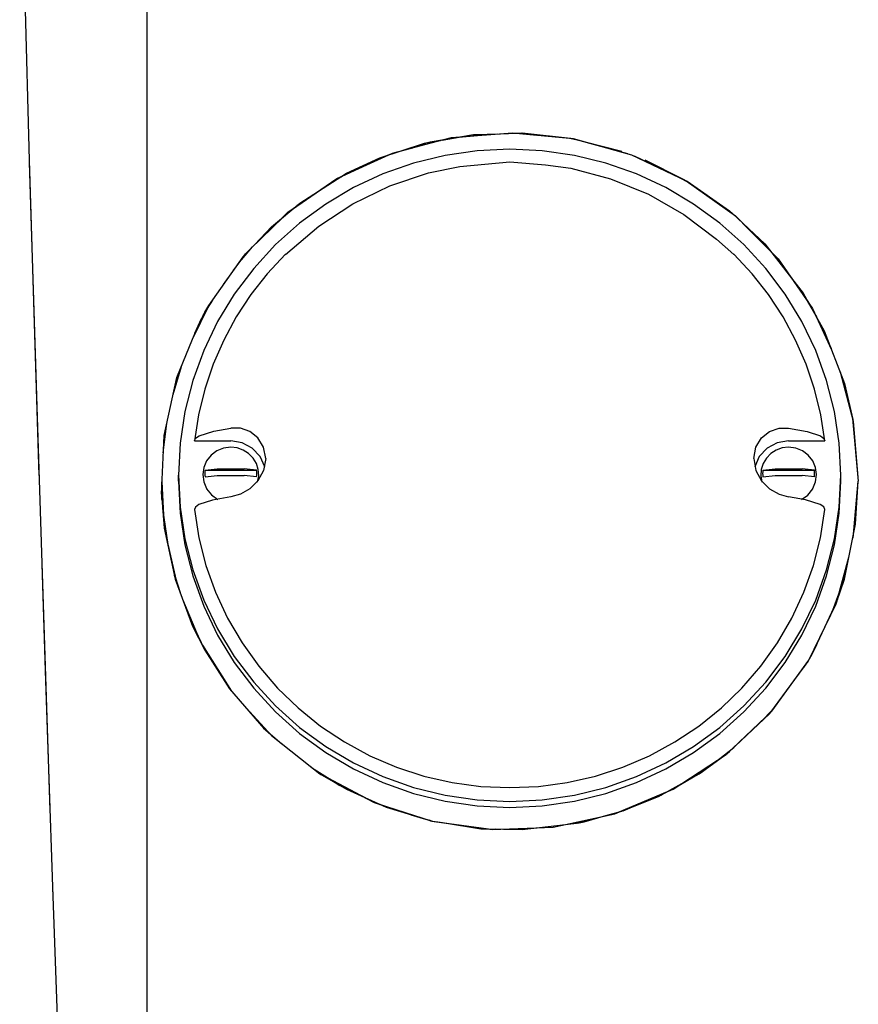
# Model space of a CAD drawing. Header units: millimetres. Extents: x 96940 to 101272, y 432237 to 434659.
# Tile 109 of 256: x 97684.039 to 97684.165, y 432612.039 to 432612.185. Entities that reach past the tile are written whole.
import ezdxf

# ---------------------------------------------------------------- set-up
doc = ezdxf.new("R2010")
doc.units = ezdxf.units.MM
doc.layers.add('citadis', color=7, linetype='Continuous')

msp = doc.modelspace()

# ---------------------------------------------------------------- linework, layer by layer
at = {"layer": 'citadis', "color": 7}
for p, q in [((97684.03944, 432612.21544), (97684.04086, 432612.16453)), ((97684.05846, 432612.16079), (97684.05846, 432612.18709)), ((97684.10391, 432612.16789), (97684.11299, 432612.16861)), ((97684.10511, 432612.16798), (97684.10719, 432612.16833)), ((97684.10515, 432612.16799), (97684.11077, 432612.16846)), ((97684.10717, 432612.16833), (97684.10824, 432612.16837)), ((97684.10719, 432612.16833), (97684.11122, 432612.16847)), ((97684.11122, 432612.16847), (97684.11361, 432612.16855)), ((97684.11299, 432612.16861), (97684.11299, 432612.16861)), ((97684.11299, 432612.16861), (97684.12203, 432612.16775)), ((97684.11348, 432612.16855), (97684.11663, 432612.16826)), ((97684.11361, 432612.16855), (97684.11441, 432612.16858)), ((97684.11363, 432612.16855), (97684.12168, 432612.16781)), ((97684.11436, 432612.16858), (97684.11604, 432612.16841)), ((97684.11441, 432612.16858), (97684.12166, 432612.16781)), ((97684.09321, 432612.16488), (97684.09988, 432612.16704)), ((97684.09666, 432612.16599), (97684.10391, 432612.16789)), ((97684.09673, 432612.16602), (97684.10254, 432612.16755)), ((97684.09679, 432612.16603), (97684.09999, 432612.16707)), ((97684.09988, 432612.16704), (97684.1007, 432612.16724)), ((97684.10012, 432612.1671), (97684.10226, 432612.16747)), ((97684.1007, 432612.16724), (97684.10275, 432612.16758)), ((97684.10248, 432612.16751), (97684.10505, 432612.16797)), ((97684.10275, 432612.16758), (97684.10511, 432612.16798)), ((97684.10391, 432612.16789), (97684.10391, 432612.16789)), ((97684.10499, 432612.16796), (97684.10721, 432612.16815)), ((97684.1052, 432612.16799), (97684.10581, 432612.1681)), ((97684.12153, 432612.16783), (97684.12157, 432612.16782)), ((97684.12166, 432612.16781), (97684.12185, 432612.16776)), ((97684.12175, 432612.16777), (97684.12266, 432612.16755)), ((97684.12185, 432612.16776), (97684.12362, 432612.16731)), ((97684.12203, 432612.16775), (97684.12203, 432612.16775)), ((97684.12203, 432612.16775), (97684.13077, 432612.16533)), ((97684.12251, 432612.16759), (97684.12597, 432612.16666)), ((97684.12362, 432612.16731), (97684.12932, 432612.16584)), ((97684.12395, 432612.16722), (97684.13013, 432612.16553)), ((97684.08677, 432612.16177), (97684.09507, 432612.16558)), ((97684.08744, 432612.16207), (97684.09433, 432612.16524)), ((97684.09433, 432612.16524), (97684.09672, 432612.16601)), ((97684.09507, 432612.16558), (97684.09598, 432612.16582)), ((97684.09655, 432612.16596), (97684.09813, 432612.16638)), ((97684.10293, 432612.16523), (97684.09822, 432612.16407)), ((97684.10773, 432612.16593), (97684.10293, 432612.16523)), ((97684.11257, 432612.16616), (97684.10773, 432612.16593)), ((97684.11742, 432612.16593), (97684.11257, 432612.16616)), ((97684.12222, 432612.16523), (97684.11742, 432612.16593)), ((97684.12692, 432612.16407), (97684.12222, 432612.16523)), ((97684.13077, 432612.16533), (97684.13893, 432612.16144)), ((97684.04086, 432612.16453), (97684.0423, 432612.11744)), ((97684.04086, 432612.16452), (97684.04087, 432612.16418)), ((97684.04087, 432612.16418), (97684.04202, 432612.12617)), ((97684.05846, 432612.16487), (97684.05846, 432612.1649)), ((97684.08745, 432612.16207), (97684.09423, 432612.16521)), ((97684.08764, 432612.16216), (97684.09322, 432612.16488)), ((97684.08822, 432612.16256), (97684.09321, 432612.16488)), ((97684.09822, 432612.16407), (97684.09366, 432612.16246)), ((97684.10514, 432612.16358), (97684.11257, 432612.16428)), ((97684.11257, 432612.16428), (97684.11792, 432612.16384)), ((97684.11792, 432612.16384), (97684.1217, 432612.1633)), ((97684.13149, 432612.16246), (97684.12692, 432612.16407)), ((97684.13116, 432612.16514), (97684.13762, 432612.16209)), ((97684.13272, 432612.16455), (97684.13847, 432612.16166)), ((97684.08124, 432612.15812), (97684.08822, 432612.16256)), ((97684.09366, 432612.16246), (97684.08927, 432612.16042)), ((97684.09466, 432612.16067), (97684.10046, 432612.16261)), ((97684.10046, 432612.16261), (97684.10514, 432612.16358)), ((97684.1217, 432612.1633), (97684.12762, 432612.16174)), ((97684.13587, 432612.16042), (97684.13149, 432612.16246)), ((97684.07947, 432612.15673), (97684.08677, 432612.16177)), ((97684.08742, 432612.16205), (97684.08757, 432612.16213)), ((97684.12762, 432612.16174), (97684.13327, 432612.15943)), ((97684.13758, 432612.16211), (97684.1376, 432612.1621)), ((97684.13791, 432612.16193), (97684.13924, 432612.1612)), ((97684.13847, 432612.16166), (97684.13899, 432612.1614)), ((97684.13885, 432612.16147), (97684.14284, 432612.15867)), ((97684.13893, 432612.16144), (97684.14629, 432612.15621)), ((97684.13899, 432612.1614), (97684.14571, 432612.15665)), ((97684.13899, 432612.1614), (97684.13907, 432612.16136)), ((97684.13907, 432612.16136), (97684.14538, 432612.15696)), ((97684.13942, 432612.1611), (97684.13955, 432612.16103)), ((97684.05846, 432612.13194), (97684.05846, 432612.16079)), ((97684.08014, 432612.15719), (97684.08431, 432612.16007)), ((97684.08927, 432612.16042), (97684.08511, 432612.15796)), ((97684.08917, 432612.15801), (97684.09466, 432612.16067)), ((97684.13327, 432612.15943), (97684.13857, 432612.15642)), ((97684.14003, 432612.15796), (97684.13587, 432612.16042)), ((97684.077, 432612.15455), (97684.08124, 432612.15812)), ((97684.08087, 432612.1578), (97684.08278, 432612.1591)), ((97684.08511, 432612.15796), (97684.08122, 432612.15511)), ((97684.08408, 432612.15466), (97684.08917, 432612.15801)), ((97684.14393, 432612.15511), (97684.14003, 432612.15796)), ((97684.14366, 432612.15815), (97684.14563, 432612.15672)), ((97684.07314, 432612.15053), (97684.07947, 432612.15673)), ((97684.07604, 432612.15354), (97684.07948, 432612.15664)), ((97684.13857, 432612.15642), (97684.14343, 432612.15274)), ((97684.14538, 432612.15696), (97684.14581, 432612.15655)), ((97684.14581, 432612.15655), (97684.15067, 432612.15203)), ((97684.07388, 432612.15126), (97684.07874, 432612.15601)), ((97684.08122, 432612.15511), (97684.07762, 432612.15191)), ((97684.14752, 432612.15191), (97684.14393, 432612.15511)), ((97684.14629, 432612.15621), (97684.15263, 432612.1498)), ((97684.14734, 432612.15513), (97684.15151, 432612.15095)), ((97684.07278, 432612.1501), (97684.077, 432612.15455)), ((97684.07911, 432612.15044), (97684.08408, 432612.15466)), ((97684.14768, 432612.15482), (97684.15149, 432612.15097)), ((97684.14857, 432612.15399), (97684.15088, 432612.15175)), ((97684.14343, 432612.15274), (97684.14604, 432612.15044)), ((97684.15067, 432612.15203), (97684.15637, 432612.14468)), ((97684.06984, 432612.14596), (97684.07314, 432612.15053)), ((97684.072, 432612.14899), (97684.07418, 432612.15157)), ((97684.07762, 432612.15191), (97684.07436, 432612.14837)), ((97684.15078, 432612.14837), (97684.14752, 432612.15191)), ((97684.06769, 432612.1428), (97684.07278, 432612.1501)), ((97684.07131, 432612.148), (97684.07302, 432612.15036)), ((97684.07909, 432612.15046), (97684.07639, 432612.14756)), ((97684.14876, 432612.14756), (97684.14605, 432612.15046)), ((97684.15263, 432612.1498), (97684.15775, 432612.1424)), ((97684.07436, 432612.14837), (97684.07147, 432612.14453)), ((97684.15367, 432612.14453), (97684.15078, 432612.14837)), ((97684.07639, 432612.14756), (97684.07394, 432612.14445)), ((97684.1512, 432612.14445), (97684.14876, 432612.14756)), ((97684.15443, 432612.14718), (97684.15715, 432612.14329)), ((97684.15457, 432612.147), (97684.15714, 432612.14331)), ((97684.15601, 432612.14515), (97684.15679, 432612.1438)), ((97684.15637, 432612.14468), (97684.15953, 432612.13902)), ((97684.06749, 432612.14239), (97684.06826, 432612.14362)), ((97684.07147, 432612.14453), (97684.06898, 432612.14043)), ((97684.07394, 432612.14445), (97684.07177, 432612.14115)), ((97684.15337, 432612.14115), (97684.1512, 432612.14445)), ((97684.15617, 432612.14043), (97684.15367, 432612.14453)), ((97684.15682, 432612.14377), (97684.15834, 432612.14115)), ((97684.06523, 432612.13779), (97684.06776, 432612.14295)), ((97684.06529, 432612.13792), (97684.06768, 432612.14279)), ((97684.0662, 432612.14015), (97684.06708, 432612.14181)), ((97684.06684, 432612.14135), (97684.06748, 432612.14238)), ((97684.06708, 432612.14181), (97684.06736, 432612.14233)), ((97684.06736, 432612.14233), (97684.06769, 432612.1428)), ((97684.06752, 432612.14244), (97684.06771, 432612.14284)), ((97684.15775, 432612.1424), (97684.16062, 432612.1362)), ((97684.0656, 432612.13869), (97684.06659, 432612.14089)), ((97684.06898, 432612.14043), (97684.06691, 432612.13611)), ((97684.07177, 432612.14115), (97684.06989, 432612.13767)), ((97684.15525, 432612.13767), (97684.15337, 432612.14115)), ((97684.15824, 432612.13611), (97684.15617, 432612.14043)), ((97684.15822, 432612.14137), (97684.16053, 432612.13639)), ((97684.06524, 432612.13781), (97684.0662, 432612.14015)), ((97684.15935, 432612.13934), (97684.16017, 432612.13733)), ((97684.15953, 432612.13902), (97684.16252, 432612.13118)), ((97684.0629, 432612.13206), (97684.06524, 432612.13781)), ((97684.06989, 432612.13767), (97684.06832, 432612.13406)), ((97684.15683, 432612.13406), (97684.15525, 432612.13767)), ((97684.06691, 432612.13611), (97684.06527, 432612.13162)), ((97684.15987, 432612.13162), (97684.15824, 432612.13611)), ((97684.06234, 432612.12952), (97684.06357, 432612.13371)), ((97684.06236, 432612.12963), (97684.06356, 432612.13369)), ((97684.06252, 432612.13037), (97684.06332, 432612.1331)), ((97684.06832, 432612.13406), (97684.06705, 432612.13032)), ((97684.15809, 432612.13032), (97684.15683, 432612.13406)), ((97684.16188, 432612.1329), (97684.16383, 432612.12554)), ((97684.05846, 432612.10895), (97684.05846, 432612.13194)), ((97684.06099, 432612.12343), (97684.0629, 432612.13206)), ((97684.06527, 432612.13162), (97684.06409, 432612.12698)), ((97684.16105, 432612.12698), (97684.15987, 432612.13162)), ((97684.16222, 432612.13198), (97684.16366, 432612.12634)), ((97684.06705, 432612.13032), (97684.06612, 432612.1265)), ((97684.15903, 432612.1265), (97684.15809, 432612.13032)), ((97684.16252, 432612.13118), (97684.16378, 432612.12582)), ((97684.04202, 432612.12617), (97684.04272, 432612.10436)), ((97684.06409, 432612.12698), (97684.06338, 432612.12226)), ((97684.06612, 432612.1265), (97684.06551, 432612.12261)), ((97684.15963, 432612.12261), (97684.15903, 432612.1265)), ((97684.16176, 432612.12226), (97684.16105, 432612.12698)), ((97684.16375, 432612.12594), (97684.1646, 432612.11658)), ((97684.16377, 432612.12579), (97684.16379, 432612.12569)), ((97684.16378, 432612.12582), (97684.1646, 432612.11658)), ((97684.16383, 432612.12554), (97684.1646, 432612.11658)), ((97684.06087, 432612.12085), (97684.06138, 432612.12519)), ((97684.06094, 432612.1222), (97684.06135, 432612.12506)), ((97684.06841, 432612.12405), (97684.07095, 432612.1245)), ((97684.07237, 432612.1245), (97684.07095, 432612.1245)), ((97684.07378, 432612.12404), (97684.07237, 432612.1245)), ((97684.15137, 432612.12404), (97684.15277, 432612.1245)), ((97684.15277, 432612.1245), (97684.1542, 432612.1245)), ((97684.1542, 432612.1245), (97684.15696, 432612.124)), ((97684.06058, 432612.11468), (97684.06099, 432612.12343)), ((97684.06551, 432612.12261), (97684.06569, 432612.123)), ((97684.06551, 432612.12261), (97684.07095, 432612.12261)), ((97684.06569, 432612.123), (97684.06624, 432612.12337)), ((97684.06624, 432612.12337), (97684.06841, 432612.12405)), ((97684.07264, 432612.12233), (97684.07095, 432612.12261)), ((97684.075, 432612.12309), (97684.07378, 432612.12404)), ((97684.07584, 432612.12169), (97684.075, 432612.12309)), ((97684.1493, 432612.12169), (97684.15015, 432612.12309)), ((97684.15015, 432612.12309), (97684.15137, 432612.12404)), ((97684.1542, 432612.12261), (97684.1525, 432612.12233)), ((97684.1542, 432612.12261), (97684.15963, 432612.12261)), ((97684.15696, 432612.124), (97684.15896, 432612.12335)), ((97684.15896, 432612.12335), (97684.15947, 432612.12298)), ((97684.15947, 432612.12298), (97684.15963, 432612.12261)), ((97684.06338, 432612.12226), (97684.06314, 432612.11749)), ((97684.06987, 432612.12154), (97684.06887, 432612.12113)), ((97684.07095, 432612.12168), (97684.06987, 432612.12154)), ((97684.0719, 432612.12157), (97684.07095, 432612.12168)), ((97684.0728, 432612.12125), (97684.0719, 432612.12157)), ((97684.07415, 432612.12152), (97684.07264, 432612.12233)), ((97684.07361, 432612.12073), (97684.0728, 432612.12125)), ((97684.07531, 432612.12028), (97684.07415, 432612.12152)), ((97684.07615, 432612.11999), (97684.07584, 432612.12169)), ((97684.14899, 432612.11999), (97684.1493, 432612.12169)), ((97684.15099, 432612.12152), (97684.14983, 432612.12028)), ((97684.1525, 432612.12233), (97684.15099, 432612.12152)), ((97684.15234, 432612.12125), (97684.15154, 432612.12073)), ((97684.15325, 432612.12157), (97684.15234, 432612.12125)), ((97684.1542, 432612.12168), (97684.15325, 432612.12157)), ((97684.15527, 432612.12154), (97684.1542, 432612.12168)), ((97684.15628, 432612.12113), (97684.15527, 432612.12154)), ((97684.162, 432612.11749), (97684.16176, 432612.12226)), ((97684.068, 432612.12047), (97684.06734, 432612.11963)), ((97684.06887, 432612.12113), (97684.068, 432612.12047)), ((97684.07427, 432612.12005), (97684.07361, 432612.12073)), ((97684.07476, 432612.11923), (97684.07427, 432612.12005)), ((97684.076, 432612.11873), (97684.07531, 432612.12028)), ((97684.07615, 432612.11999), (97684.07584, 432612.11822)), ((97684.14899, 432612.11999), (97684.1493, 432612.11822)), ((97684.14983, 432612.12028), (97684.14915, 432612.11873)), ((97684.15088, 432612.12005), (97684.15039, 432612.11923)), ((97684.15154, 432612.12073), (97684.15088, 432612.12005)), ((97684.15714, 432612.12047), (97684.15628, 432612.12113)), ((97684.1578, 432612.11963), (97684.15714, 432612.12047)), ((97684.06693, 432612.11864), (97684.06679, 432612.11758)), ((97684.06734, 432612.11963), (97684.06693, 432612.11864)), ((97684.0671, 432612.11827), (97684.06893, 432612.11845)), ((97684.0671, 432612.11827), (97684.0748, 432612.11827)), ((97684.06893, 432612.11845), (97684.07296, 432612.11845)), ((97684.0748, 432612.11827), (97684.07296, 432612.11845)), ((97684.07504, 432612.11833), (97684.07476, 432612.11923)), ((97684.07584, 432612.11822), (97684.075, 432612.11665)), ((97684.07511, 432612.11739), (97684.07504, 432612.11833)), ((97684.1493, 432612.11822), (97684.15015, 432612.11665)), ((97684.15011, 432612.11833), (97684.15004, 432612.11739)), ((97684.15039, 432612.11923), (97684.15011, 432612.11833)), ((97684.15035, 432612.11827), (97684.15218, 432612.11845)), ((97684.15035, 432612.11827), (97684.15805, 432612.11827)), ((97684.15218, 432612.11845), (97684.15621, 432612.11845)), ((97684.15805, 432612.11827), (97684.15621, 432612.11845)), ((97684.15822, 432612.11864), (97684.1578, 432612.11963)), ((97684.15836, 432612.11758), (97684.15822, 432612.11864)), ((97684.06314, 432612.11749), (97684.06338, 432612.11271)), ((97684.06314, 432612.11658), (97684.06314, 432612.11749)), ((97684.06679, 432612.11758), (97684.06693, 432612.11652)), ((97684.0671, 432612.11724), (97684.06893, 432612.11743)), ((97684.06893, 432612.11743), (97684.07296, 432612.11743)), ((97684.0748, 432612.11724), (97684.07296, 432612.11743)), ((97684.07495, 432612.11646), (97684.07511, 432612.11739)), ((97684.15004, 432612.11739), (97684.15019, 432612.11646)), ((97684.15035, 432612.11724), (97684.15218, 432612.11743)), ((97684.15218, 432612.11743), (97684.15621, 432612.11743)), ((97684.15805, 432612.11724), (97684.15621, 432612.11743)), ((97684.15822, 432612.11652), (97684.15836, 432612.11758)), ((97684.16176, 432612.11271), (97684.162, 432612.11749)), ((97684.162, 432612.11658), (97684.162, 432612.11749)), ((97684.06065, 432612.11385), (97684.06067, 432612.11652)), ((97684.06066, 432612.11648), (97684.06102, 432612.10958)), ((97684.06314, 432612.11658), (97684.06338, 432612.11181)), ((97684.06693, 432612.11652), (97684.06734, 432612.11553)), ((97684.06734, 432612.11553), (97684.06736, 432612.11545)), ((97684.06734, 432612.11544), (97684.06805, 432612.11454)), ((97684.07378, 432612.11544), (97684.07237, 432612.11464)), ((97684.075, 432612.11665), (97684.07378, 432612.11544)), ((97684.15015, 432612.11665), (97684.15137, 432612.11544)), ((97684.15137, 432612.11544), (97684.15277, 432612.11464)), ((97684.15708, 432612.11453), (97684.1578, 432612.11544)), ((97684.15777, 432612.11545), (97684.1578, 432612.11553)), ((97684.1578, 432612.11553), (97684.15822, 432612.11652)), ((97684.16176, 432612.11181), (97684.162, 432612.11658)), ((97684.16385, 432612.10811), (97684.1646, 432612.11658)), ((97684.16413, 432612.10983), (97684.1646, 432612.11658)), ((97684.1642, 432612.11019), (97684.1646, 432612.11658)), ((97684.06058, 432612.11468), (97684.06102, 432612.10958)), ((97684.06805, 432612.11454), (97684.06899, 432612.11387)), ((97684.07095, 432612.11425), (97684.06819, 432612.11375)), ((97684.07237, 432612.11464), (97684.07095, 432612.11425)), ((97684.15277, 432612.11464), (97684.1542, 432612.11425)), ((97684.15674, 432612.1138), (97684.1542, 432612.11425)), ((97684.15614, 432612.11386), (97684.15708, 432612.11453)), ((97684.1589, 432612.11313), (97684.15674, 432612.1138)), ((97684.06076, 432612.11251), (97684.06156, 432612.10717)), ((97684.06338, 432612.11271), (97684.06409, 432612.10799)), ((97684.06568, 432612.11274), (97684.06551, 432612.11236)), ((97684.06551, 432612.11236), (97684.06618, 432612.10816)), ((97684.06618, 432612.1131), (97684.06568, 432612.11274)), ((97684.06819, 432612.11375), (97684.06618, 432612.1131)), ((97684.15946, 432612.11275), (97684.1589, 432612.11313)), ((97684.15896, 432612.10816), (97684.15963, 432612.11236)), ((97684.15963, 432612.11236), (97684.15946, 432612.11275)), ((97684.16105, 432612.10799), (97684.16176, 432612.11271)), ((97684.06091, 432612.1115), (97684.061, 432612.10977)), ((97684.06338, 432612.11181), (97684.06409, 432612.10709)), ((97684.16105, 432612.10709), (97684.16176, 432612.11181)), ((97684.06101, 432612.10961), (97684.06103, 432612.1095)), ((97684.06102, 432612.10958), (97684.06102, 432612.10958)), ((97684.06102, 432612.10958), (97684.06287, 432612.10133)), ((97684.06102, 432612.10958), (97684.06263, 432612.10197)), ((97684.06102, 432612.10958), (97684.06102, 432612.10958)), ((97684.06102, 432612.10958), (97684.06102, 432612.10958)), ((97684.16252, 432612.102), (97684.1642, 432612.11019)), ((97684.05846, 432612.07935), (97684.05846, 432612.10895)), ((97684.06409, 432612.10799), (97684.06527, 432612.10336)), ((97684.06618, 432612.10816), (97684.06724, 432612.10403)), ((97684.15791, 432612.10403), (97684.15896, 432612.10816)), ((97684.15987, 432612.10336), (97684.16105, 432612.10799)), ((97684.06409, 432612.10709), (97684.06527, 432612.10245)), ((97684.15987, 432612.10245), (97684.16105, 432612.10709)), ((97684.1613, 432612.09832), (97684.16321, 432612.10527)), ((97684.16133, 432612.09846), (97684.16314, 432612.10503)), ((97684.04272, 432612.10436), (97684.04395, 432612.06746)), ((97684.04273, 432612.10421), (97684.04324, 432612.08829)), ((97684.06724, 432612.10403), (97684.06867, 432612.10002)), ((97684.15647, 432612.10002), (97684.15791, 432612.10403)), ((97684.16149, 432612.09887), (97684.1631, 432612.10483)), ((97684.0625, 432612.10259), (97684.06278, 432612.10159)), ((97684.06251, 432612.10257), (97684.06277, 432612.10161)), ((97684.06265, 432612.10231), (97684.06338, 432612.09998)), ((97684.06527, 432612.10336), (97684.06691, 432612.09886)), ((97684.06527, 432612.10245), (97684.06691, 432612.09795)), ((97684.15824, 432612.09886), (97684.15987, 432612.10336)), ((97684.15824, 432612.09795), (97684.15987, 432612.10245)), ((97684.16187, 432612.10025), (97684.16255, 432612.10213)), ((97684.06263, 432612.10197), (97684.06525, 432612.09495)), ((97684.16142, 432612.09864), (97684.16252, 432612.102)), ((97684.06867, 432612.10002), (97684.07047, 432612.09615)), ((97684.15467, 432612.09615), (97684.15647, 432612.10002)), ((97684.16082, 432612.09736), (97684.1617, 432612.09978)), ((97684.06374, 432612.09901), (97684.06622, 432612.09306)), ((97684.06691, 432612.09886), (97684.06898, 432612.09454)), ((97684.06691, 432612.09795), (97684.06898, 432612.09364)), ((97684.15617, 432612.09454), (97684.15824, 432612.09886)), ((97684.15617, 432612.09364), (97684.15824, 432612.09795)), ((97684.15723, 432612.08988), (97684.1613, 432612.09832)), ((97684.15778, 432612.09088), (97684.16142, 432612.09864)), ((97684.1614, 432612.09861), (97684.16145, 432612.09873)), ((97684.06475, 432612.09631), (97684.06697, 432612.09158)), ((97684.07047, 432612.09615), (97684.07262, 432612.09246)), ((97684.15252, 432612.09246), (97684.15467, 432612.09615)), ((97684.06525, 432612.09495), (97684.06708, 432612.09137)), ((97684.06577, 432612.09413), (97684.06621, 432612.09306)), ((97684.06898, 432612.09454), (97684.07147, 432612.09044)), ((97684.06898, 432612.09364), (97684.07147, 432612.08954)), ((97684.15367, 432612.09044), (97684.15617, 432612.09454)), ((97684.15367, 432612.08954), (97684.15617, 432612.09364)), ((97684.0667, 432612.09212), (97684.07105, 432612.08528)), ((97684.06671, 432612.0921), (97684.06678, 432612.09198)), ((97684.07262, 432612.09246), (97684.07511, 432612.08898)), ((97684.15004, 432612.08898), (97684.15252, 432612.09246)), ((97684.157, 432612.08956), (97684.15839, 432612.09219)), ((97684.06708, 432612.09137), (97684.07077, 432612.08561)), ((97684.07147, 432612.09044), (97684.07436, 432612.0866)), ((97684.15078, 432612.0866), (97684.15367, 432612.09044)), ((97684.15709, 432612.08964), (97684.15778, 432612.09088)), ((97684.15727, 432612.08997), (97684.15783, 432612.09113)), ((97684.07147, 432612.08954), (97684.07436, 432612.0857)), ((97684.07511, 432612.08898), (97684.0779, 432612.08573)), ((97684.14724, 432612.08573), (97684.15004, 432612.08898)), ((97684.15078, 432612.0857), (97684.15367, 432612.08954)), ((97684.1514, 432612.08195), (97684.15709, 432612.08964)), ((97684.1517, 432612.08228), (97684.15723, 432612.08988)), ((97684.15646, 432612.0888), (97684.15718, 432612.08981)), ((97684.15693, 432612.08943), (97684.15699, 432612.08953)), ((97684.04324, 432612.08829), (97684.04433, 432612.05606)), ((97684.06886, 432612.08858), (97684.07092, 432612.08544)), ((97684.07436, 432612.0866), (97684.07762, 432612.08307)), ((97684.14752, 432612.08307), (97684.15078, 432612.0866)), ((97684.07077, 432612.08561), (97684.07589, 432612.07968)), ((97684.07436, 432612.0857), (97684.07762, 432612.08216)), ((97684.0779, 432612.08573), (97684.08099, 432612.08275)), ((97684.14416, 432612.08275), (97684.14724, 432612.08573)), ((97684.14752, 432612.08216), (97684.15078, 432612.0857)), ((97684.07266, 432612.08342), (97684.07706, 432612.0786)), ((97684.07762, 432612.08307), (97684.08122, 432612.07986)), ((97684.14393, 432612.07986), (97684.14752, 432612.08307)), ((97684.07762, 432612.08216), (97684.08122, 432612.07895)), ((97684.08099, 432612.08275), (97684.08433, 432612.08006)), ((97684.14081, 432612.08006), (97684.14416, 432612.08275)), ((97684.14393, 432612.07895), (97684.14752, 432612.08216)), ((97684.14487, 432612.07579), (97684.1517, 432612.08228)), ((97684.14538, 432612.07625), (97684.1514, 432612.08195)), ((97684.15005, 432612.08067), (97684.15183, 432612.08253)), ((97684.15055, 432612.08119), (97684.15154, 432612.08213)), ((97684.08433, 432612.08006), (97684.08792, 432612.07768)), ((97684.13723, 432612.07768), (97684.14081, 432612.08006)), ((97684.05846, 432612.05726), (97684.05846, 432612.07935)), ((97684.07584, 432612.07975), (97684.07857, 432612.07741)), ((97684.07589, 432612.07968), (97684.077, 432612.07864)), ((97684.07667, 432612.07903), (97684.07709, 432612.07857)), ((97684.077, 432612.07864), (97684.08425, 432612.07293)), ((97684.08122, 432612.07986), (97684.08511, 432612.07701)), ((97684.08122, 432612.07895), (97684.08511, 432612.07611)), ((97684.14003, 432612.07701), (97684.14393, 432612.07986)), ((97684.14003, 432612.07611), (97684.14393, 432612.07895)), ((97684.08792, 432612.07768), (97684.0917, 432612.07563)), ((97684.13344, 432612.07563), (97684.13723, 432612.07768)), ((97684.08511, 432612.07701), (97684.08927, 432612.07456)), ((97684.08511, 432612.07611), (97684.08927, 432612.07365)), ((97684.0917, 432612.07563), (97684.09566, 432612.07393)), ((97684.12948, 432612.07393), (97684.13344, 432612.07563)), ((97684.13587, 432612.07456), (97684.14003, 432612.07701)), ((97684.13587, 432612.07365), (97684.14003, 432612.07611)), ((97684.13697, 432612.07063), (97684.14487, 432612.07579)), ((97684.14086, 432612.07291), (97684.14503, 432612.07598)), ((97684.14325, 432612.07467), (97684.14601, 432612.07685)), ((97684.14503, 432612.07598), (97684.14538, 432612.07625)), ((97684.14527, 432612.07616), (97684.14589, 432612.07675)), ((97684.08927, 432612.07456), (97684.09366, 432612.07251)), ((97684.13149, 432612.07251), (97684.13587, 432612.07456)), ((97684.14374, 432612.07505), (97684.14409, 432612.07528)), ((97684.08285, 432612.07404), (97684.0844, 432612.07284)), ((97684.08339, 432612.07361), (97684.08578, 432612.07211)), ((97684.08352, 432612.07353), (97684.08443, 432612.07283)), ((97684.08425, 432612.07293), (97684.08822, 432612.07063)), ((97684.0844, 432612.07284), (97684.09236, 432612.06864)), ((97684.08457, 432612.07275), (97684.09115, 432612.06929)), ((97684.08927, 432612.07365), (97684.09366, 432612.07161)), ((97684.09566, 432612.07393), (97684.09977, 432612.07259)), ((97684.12538, 432612.07259), (97684.12948, 432612.07393)), ((97684.13149, 432612.07161), (97684.13587, 432612.07365)), ((97684.1348, 432612.06954), (97684.14086, 432612.07291)), ((97684.13804, 432612.07135), (97684.14144, 432612.07334)), ((97684.08482, 432612.0726), (97684.0859, 432612.07204)), ((97684.0859, 432612.07204), (97684.08723, 432612.0712)), ((97684.09366, 432612.07251), (97684.09822, 432612.0709)), ((97684.09366, 432612.07161), (97684.09822, 432612.07)), ((97684.09977, 432612.07259), (97684.10398, 432612.07163)), ((97684.10398, 432612.07163), (97684.10826, 432612.07105)), ((97684.11689, 432612.07105), (97684.12117, 432612.07163)), ((97684.12117, 432612.07163), (97684.12538, 432612.07259)), ((97684.12692, 432612.0709), (97684.13149, 432612.07251)), ((97684.12692, 432612.07), (97684.13149, 432612.07161)), ((97684.13831, 432612.07149), (97684.13842, 432612.07157)), ((97684.08822, 432612.07063), (97684.09411, 432612.06794)), ((97684.08976, 432612.06993), (97684.09098, 432612.06938)), ((97684.09822, 432612.0709), (97684.10293, 432612.06974)), ((97684.09822, 432612.07), (97684.10293, 432612.06884)), ((97684.10293, 432612.06974), (97684.10773, 432612.06904)), ((97684.10826, 432612.07105), (97684.11257, 432612.07086)), ((97684.11257, 432612.07086), (97684.11689, 432612.07105)), ((97684.11742, 432612.06904), (97684.12222, 432612.06974)), ((97684.12222, 432612.06974), (97684.12692, 432612.0709)), ((97684.12222, 432612.06884), (97684.12692, 432612.07)), ((97684.12826, 432612.06697), (97684.13697, 432612.07063)), ((97684.12889, 432612.06723), (97684.13613, 432612.07028)), ((97684.12949, 432612.06741), (97684.13607, 432612.07025)), ((97684.12992, 432612.06758), (97684.13527, 432612.0698)), ((97684.09098, 432612.06938), (97684.09111, 432612.06931)), ((97684.09102, 432612.06936), (97684.09327, 432612.06835)), ((97684.09236, 432612.06864), (97684.10096, 432612.06587)), ((97684.09309, 432612.06841), (97684.10085, 432612.06592)), ((97684.09321, 432612.06835), (97684.0934, 432612.06829)), ((97684.0934, 432612.06829), (97684.09432, 432612.06788)), ((97684.10293, 432612.06884), (97684.10773, 432612.06814)), ((97684.10773, 432612.06904), (97684.11257, 432612.06881)), ((97684.11257, 432612.06881), (97684.11742, 432612.06904)), ((97684.11742, 432612.06814), (97684.12222, 432612.06884)), ((97684.12932, 432612.06734), (97684.1348, 432612.06954)), ((97684.09411, 432612.06794), (97684.1007, 432612.06594)), ((97684.0978, 432612.06682), (97684.09999, 432612.06618)), ((97684.10773, 432612.06814), (97684.11257, 432612.0679)), ((97684.11257, 432612.0679), (97684.11742, 432612.06814)), ((97684.11906, 432612.06496), (97684.12826, 432612.06697)), ((97684.12691, 432612.06668), (97684.12932, 432612.06734)), ((97684.10048, 432612.06604), (97684.10092, 432612.06591)), ((97684.1007, 432612.06594), (97684.10075, 432612.06593)), ((97684.10075, 432612.06593), (97684.10256, 432612.06564)), ((97684.10096, 432612.06587), (97684.10995, 432612.06462)), ((97684.10244, 432612.06566), (97684.10939, 432612.06471)), ((97684.10256, 432612.06564), (97684.10825, 432612.06473)), ((97684.11441, 432612.06462), (97684.12091, 432612.06536)), ((97684.12091, 432612.06536), (97684.12293, 432612.06559)), ((97684.12264, 432612.06556), (97684.12513, 432612.06619)), ((97684.12293, 432612.06559), (97684.12367, 432612.06578)), ((97684.12367, 432612.06578), (97684.12691, 432612.06668)), ((97684.10694, 432612.06494), (97684.10836, 432612.06473)), ((97684.10825, 432612.06473), (97684.10926, 432612.06471)), ((97684.10926, 432612.06471), (97684.11441, 432612.06462)), ((97684.10995, 432612.06462), (97684.11906, 432612.06496)), ((97684.11049, 432612.06469), (97684.11158, 432612.06468)), ((97684.11143, 432612.06468), (97684.11668, 432612.06488)), ((97684.11168, 432612.06467), (97684.11187, 432612.06468)), ((97684.11187, 432612.06468), (97684.11467, 432612.06465)), ((97684.05846, 432612.02627), (97684.05846, 432612.05726)), ((97684.04433, 432612.05606), (97684.04598, 432612.00958)), ((97684.04433, 432612.05597), (97684.04452, 432612.05055)), ((97684.04452, 432612.05055), (97684.04585, 432612.01297))]:
    msp.add_line(p, q, dxfattribs=at)
for centre, start, end in [((97684.07079, 432612.11776), 172.1122, 187.933), ((97684.07111, 432612.11776), 352.1122, 7.933), ((97684.15404, 432612.11776), 172.1122, 187.933), ((97684.15436, 432612.11776), 352.1122, 7.933)]:
    msp.add_arc(centre, 0.00372, start, end, dxfattribs=at)

doc.saveas('drawing.dxf')
